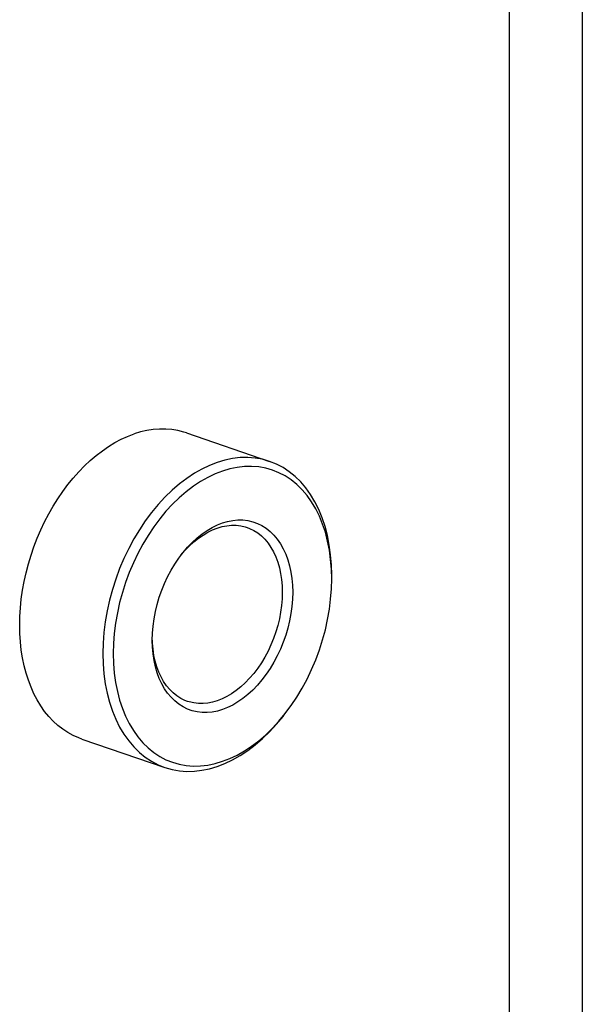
# Model space of a CAD drawing. Header units: inches. Extents: x 0 to 77.3, y 0 to 50.
# Tile 3 of 42: x 11.3 to 13.8, y 34.3 to 38.6. Entities that reach past the tile are written whole.
import ezdxf

# ---------------------------------------------------------------- set-up
doc = ezdxf.new("R2010")
doc.units = ezdxf.units.IN
doc.header["$LTSCALE"] = 4.25
doc.header["$MEASUREMENT"] = 0
doc.layers.get('0').update_dxf_attribs({"linetype": 'CONTINUOUS'})

msp = doc.modelspace()

# ---------------------------------------------------------------- linework, layer by layer
at = {"color": 7, "linetype": 'Continuous'}
for p, q in [((13.4542, 34.2427), (13.4542, 42.2806)), ((13.7692, 42.1783), (13.7692, 34.0334)), ((11.802, 36.8041), (11.8298, 36.8146)), ((11.8576, 36.8231), (11.8298, 36.8146)), ((11.8852, 36.8294), (11.8576, 36.8231)), ((11.9127, 36.8337), (11.8852, 36.8294)), ((11.94, 36.8358), (11.9127, 36.8337)), ((11.9668, 36.8358), (11.94, 36.8358)), ((11.9933, 36.8336), (11.9668, 36.8358)), ((12.0192, 36.8293), (11.9933, 36.8336)), ((12.0446, 36.8229), (12.0192, 36.8293)), ((12.0563, 36.8192), (12.0446, 36.8229)), ((12.0563, 36.8191), (12.4163, 36.696)), ((11.7197, 36.7604), (11.7469, 36.7769)), ((11.7469, 36.7769), (11.7744, 36.7915)), ((11.7744, 36.7915), (11.802, 36.8041)), ((11.6663, 36.7218), (11.6928, 36.742)), ((11.6928, 36.742), (11.7197, 36.7604)), ((11.6151, 36.676), (11.6404, 36.6997)), ((11.6404, 36.6997), (11.6663, 36.7218)), ((12.1898, 36.6915), (12.1567, 36.6787)), ((12.2229, 36.7013), (12.1898, 36.6915)), ((12.256, 36.7082), (12.2229, 36.7013)), ((12.2891, 36.7121), (12.256, 36.7082)), ((12.3218, 36.7128), (12.2891, 36.7121)), ((12.354, 36.7104), (12.3218, 36.7128)), ((12.3856, 36.7048), (12.354, 36.7104)), ((12.4163, 36.696), (12.3856, 36.7048)), ((12.4459, 36.6842), (12.4163, 36.696)), ((12.4743, 36.6693), (12.4459, 36.6842)), ((11.5665, 36.6237), (11.5904, 36.6506)), ((11.5904, 36.6506), (11.6151, 36.676)), ((12.0905, 36.6442), (12.0578, 36.6225)), ((12.1236, 36.6629), (12.0905, 36.6442)), ((12.1567, 36.6787), (12.1236, 36.6629)), ((12.1806, 36.6417), (12.1491, 36.6266)), ((12.2123, 36.6539), (12.1806, 36.6417)), ((12.244, 36.6633), (12.2123, 36.6539)), ((12.2755, 36.6699), (12.244, 36.6633)), ((12.307, 36.6735), (12.2755, 36.6699)), ((12.3383, 36.6742), (12.307, 36.6735)), ((12.3691, 36.6719), (12.3383, 36.6742)), ((12.3992, 36.6666), (12.3691, 36.6719)), ((12.4284, 36.6582), (12.3992, 36.6666)), ((12.4567, 36.6469), (12.4284, 36.6582)), ((12.4838, 36.6327), (12.4567, 36.6469)), ((12.5013, 36.6514), (12.4743, 36.6693)), ((12.5269, 36.6306), (12.5013, 36.6514)), ((11.5212, 36.5655), (11.5434, 36.5953)), ((11.5434, 36.5953), (11.5665, 36.6237)), ((12.0256, 36.5981), (11.994, 36.5709)), ((12.0578, 36.6225), (12.0256, 36.5981)), ((12.1176, 36.6087), (12.0863, 36.5881)), ((12.1491, 36.6266), (12.1176, 36.6087)), ((12.5097, 36.6156), (12.4838, 36.6327)), ((12.5341, 36.5958), (12.5097, 36.6156)), ((12.5509, 36.6071), (12.5269, 36.6306)), ((12.557, 36.5733), (12.5341, 36.5958)), ((12.5732, 36.5808), (12.5509, 36.6071)), ((11.5, 36.5345), (11.5212, 36.5655)), ((11.994, 36.5709), (11.9634, 36.5412)), ((12.0556, 36.5647), (12.0254, 36.5388)), ((12.0863, 36.5881), (12.0556, 36.5647)), ((12.5783, 36.5483), (12.557, 36.5733)), ((12.5937, 36.552), (12.5732, 36.5808)), ((11.4798, 36.5022), (11.5, 36.5345)), ((11.9634, 36.5412), (11.9337, 36.5091)), ((11.9962, 36.5104), (11.9679, 36.4798)), ((12.0254, 36.5388), (11.9962, 36.5104)), ((12.5979, 36.5208), (12.5783, 36.5483)), ((12.6124, 36.5208), (12.5937, 36.552)), ((12.6156, 36.4909), (12.5979, 36.5208)), ((12.629, 36.4872), (12.6124, 36.5208)), ((11.4428, 36.4346), (11.4607, 36.4689)), ((11.4607, 36.4689), (11.4798, 36.5022)), ((11.9053, 36.4747), (11.8783, 36.4383)), ((11.9337, 36.5091), (11.9053, 36.4747)), ((11.9679, 36.4798), (11.9408, 36.447)), ((12.6315, 36.4589), (12.6156, 36.4909)), ((12.6436, 36.4516), (12.629, 36.4872)), ((11.4261, 36.3994), (11.4428, 36.4346)), ((11.8783, 36.4383), (11.8527, 36.4001)), ((11.9408, 36.447), (11.9149, 36.4122)), ((12.1901, 36.421), (12.2123, 36.4296)), ((12.2123, 36.4296), (12.2345, 36.4362)), ((12.2345, 36.4362), (12.2566, 36.4405)), ((12.2566, 36.4405), (12.2788, 36.4426)), ((12.2788, 36.4426), (12.3007, 36.4424)), ((12.3007, 36.4424), (12.3223, 36.4399)), ((12.3223, 36.4399), (12.3433, 36.435)), ((12.3433, 36.435), (12.3635, 36.4278)), ((12.3635, 36.4278), (12.383, 36.4183)), ((12.6455, 36.4249), (12.6315, 36.4589)), ((12.6561, 36.414), (12.6436, 36.4516)), ((12.6574, 36.389), (12.6455, 36.4249)), ((11.4107, 36.3634), (11.4261, 36.3994)), ((11.8527, 36.4001), (11.8287, 36.3601)), ((11.9149, 36.4122), (11.8905, 36.3757)), ((12.1239, 36.3819), (12.1458, 36.3971)), ((12.1283, 36.3773), (12.1488, 36.3894)), ((12.1458, 36.3971), (12.168, 36.4102)), ((12.1488, 36.3894), (12.1693, 36.3994)), ((12.168, 36.4102), (12.1901, 36.421)), ((12.1693, 36.3994), (12.1898, 36.4074)), ((12.1898, 36.4074), (12.2103, 36.4135)), ((12.2103, 36.4135), (12.2308, 36.4175)), ((12.2308, 36.4175), (12.2514, 36.4194)), ((12.2514, 36.4194), (12.2717, 36.4193)), ((12.2717, 36.4193), (12.2916, 36.4169)), ((12.2916, 36.4169), (12.3111, 36.4124)), ((12.3111, 36.4124), (12.3185, 36.41)), ((12.3185, 36.41), (12.3299, 36.4057)), ((12.3299, 36.4057), (12.3478, 36.3969)), ((12.3478, 36.3969), (12.3648, 36.3861)), ((12.3648, 36.3861), (12.3808, 36.3733)), ((12.383, 36.4183), (12.4013, 36.4066)), ((12.4013, 36.4066), (12.4186, 36.3928)), ((12.4186, 36.3928), (12.4347, 36.377)), ((12.6663, 36.3746), (12.6561, 36.414)), ((12.6672, 36.3514), (12.6574, 36.389)), ((11.3966, 36.3268), (11.4107, 36.3634)), ((11.8287, 36.3601), (11.8064, 36.3186)), ((11.8905, 36.3757), (11.8676, 36.3376)), ((12.0611, 36.3243), (12.0813, 36.3454)), ((12.0685, 36.3294), (12.088, 36.3473)), ((12.0813, 36.3454), (12.1023, 36.3646)), ((12.088, 36.3473), (12.1079, 36.3633)), ((12.1023, 36.3646), (12.1239, 36.3819)), ((12.1079, 36.3633), (12.1283, 36.3773)), ((12.3808, 36.3733), (12.3957, 36.3587)), ((12.3957, 36.3587), (12.4094, 36.3422)), ((12.4094, 36.3422), (12.422, 36.324)), ((12.4347, 36.377), (12.4495, 36.3592)), ((12.4495, 36.3592), (12.463, 36.3396)), ((12.463, 36.3396), (12.4752, 36.3181)), ((12.6744, 36.3336), (12.6663, 36.3746)), ((12.6748, 36.3123), (12.6672, 36.3514)), ((11.3839, 36.2897), (11.3966, 36.3268)), ((11.8064, 36.3186), (11.7859, 36.2757)), ((11.8463, 36.2979), (11.8267, 36.257)), ((11.8676, 36.3376), (11.8463, 36.2979)), ((12.0323, 36.2894), (12.0498, 36.3099)), ((12.0358, 36.2941), (12.0417, 36.3016)), ((12.0417, 36.3016), (12.0611, 36.3243)), ((12.0498, 36.3099), (12.0685, 36.3294)), ((12.422, 36.324), (12.4332, 36.3042)), ((12.4332, 36.3042), (12.4431, 36.2828)), ((12.4752, 36.3181), (12.4858, 36.295)), ((12.6801, 36.2912), (12.6744, 36.3336)), ((12.6803, 36.2718), (12.6748, 36.3123)), ((11.3725, 36.2521), (11.3839, 36.2897)), ((11.7859, 36.2757), (11.7672, 36.2318)), ((11.8267, 36.257), (11.809, 36.2151)), ((12.006, 36.2517), (12.0233, 36.2773)), ((12.0233, 36.2773), (12.0358, 36.2941)), ((12.4431, 36.2828), (12.4515, 36.26)), ((12.4515, 36.26), (12.4585, 36.236)), ((12.4858, 36.295), (12.4949, 36.2704)), ((12.4949, 36.2704), (12.5025, 36.2444)), ((12.6836, 36.2476), (12.6801, 36.2912)), ((12.6837, 36.2302), (12.6803, 36.2718)), ((11.3542, 36.1762), (11.3626, 36.2143)), ((11.3626, 36.2143), (11.3725, 36.2521)), ((11.7672, 36.2318), (11.7506, 36.1868)), ((11.809, 36.2151), (11.7931, 36.1722)), ((11.9751, 36.197), (11.9899, 36.2249)), ((11.9899, 36.2249), (12.006, 36.2517)), ((12.4585, 36.236), (12.464, 36.2108)), ((12.5025, 36.2444), (12.5084, 36.2172)), ((12.5084, 36.2172), (12.5126, 36.189)), ((12.6848, 36.203), (12.6836, 36.2476)), ((12.6848, 36.1876), (12.6837, 36.2302)), ((11.3473, 36.1381), (11.3542, 36.1762)), ((11.7506, 36.1868), (11.736, 36.1412)), ((11.7931, 36.1722), (11.7791, 36.1286)), ((11.9616, 36.1681), (11.9751, 36.197)), ((12.464, 36.2108), (12.4679, 36.1846)), ((12.4679, 36.1846), (12.4702, 36.1576)), ((12.5126, 36.189), (12.5152, 36.1598)), ((12.6837, 36.1442), (12.6848, 36.1876)), ((11.3418, 36.1001), (11.3473, 36.1381)), ((11.736, 36.1412), (11.7236, 36.0951)), ((11.7791, 36.1286), (11.7672, 36.0846)), ((11.9388, 36.108), (11.9495, 36.1384)), ((11.9495, 36.1384), (11.9616, 36.1681)), ((12.4702, 36.1576), (12.471, 36.1299)), ((12.471, 36.1299), (12.4702, 36.1016)), ((12.5152, 36.1598), (12.516, 36.1299)), ((12.516, 36.1299), (12.5152, 36.0994)), ((12.6803, 36.1004), (12.6837, 36.1442)), ((11.338, 36.0622), (11.3418, 36.1001)), ((11.7236, 36.0951), (11.7133, 36.0486)), ((11.7672, 36.0846), (11.7574, 36.0403)), ((11.9297, 36.0771), (11.9388, 36.108)), ((12.4702, 36.1016), (12.4679, 36.073)), ((12.5152, 36.0994), (12.5126, 36.0684)), ((12.6748, 36.0561), (12.6803, 36.1004)), ((11.3356, 36.0247), (11.338, 36.0622)), ((11.7133, 36.0486), (11.7052, 36.0021)), ((11.9162, 36.0147), (11.9221, 36.046)), ((11.9221, 36.046), (11.9297, 36.0771)), ((12.464, 36.0441), (12.4585, 36.0152)), ((12.4679, 36.073), (12.464, 36.0441)), ((12.5126, 36.0684), (12.5084, 36.0373)), ((12.6672, 36.0117), (12.6748, 36.0561)), ((11.3348, 35.9875), (11.3356, 36.0247)), ((11.7052, 36.0021), (11.6995, 35.9558)), ((11.7574, 36.0403), (11.7498, 35.9959)), ((11.912, 35.9836), (11.9162, 36.0147)), ((12.4585, 36.0152), (12.4515, 35.9864)), ((12.5025, 36.006), (12.4949, 35.9749)), ((12.5084, 36.0373), (12.5025, 36.006)), ((12.6574, 35.9674), (12.6672, 36.0117)), ((11.3356, 35.9509), (11.3348, 35.9875)), ((11.7498, 35.9959), (11.7442, 35.9516)), ((11.9094, 35.9526), (11.912, 35.9836)), ((12.443, 35.9578), (12.4332, 35.9296)), ((12.4515, 35.9864), (12.443, 35.9578)), ((12.4949, 35.9749), (12.4858, 35.944)), ((12.6455, 35.9234), (12.6574, 35.9674)), ((11.338, 35.9149), (11.3356, 35.9509)), ((11.3418, 35.8797), (11.338, 35.9149)), ((11.6995, 35.9558), (11.696, 35.9098)), ((11.7442, 35.9516), (11.7409, 35.9078)), ((11.9086, 35.9221), (11.9094, 35.9526)), ((11.9094, 35.8922), (11.9086, 35.9221)), ((11.9094, 35.9098), (11.909, 35.9221)), ((12.4332, 35.9296), (12.4219, 35.9021)), ((12.4751, 35.9136), (12.463, 35.8839)), ((12.4858, 35.944), (12.4751, 35.9136)), ((12.6315, 35.8798), (12.6455, 35.9234)), ((11.3473, 35.8454), (11.3418, 35.8797)), ((11.696, 35.9098), (11.6948, 35.8644)), ((11.7409, 35.9078), (11.7398, 35.8644)), ((11.9117, 35.8828), (11.9094, 35.9098)), ((11.912, 35.863), (11.9094, 35.8922)), ((11.9156, 35.8566), (11.9117, 35.8828)), ((12.4094, 35.8754), (12.3957, 35.8495)), ((12.4219, 35.9021), (12.4094, 35.8754)), ((12.463, 35.8839), (12.4495, 35.855)), ((12.6156, 35.8369), (12.6315, 35.8798)), ((11.3542, 35.812), (11.3473, 35.8454)), ((11.6948, 35.8644), (11.696, 35.8198)), ((11.7398, 35.8644), (11.7409, 35.8218)), ((11.9162, 35.8348), (11.912, 35.863)), ((11.9211, 35.8314), (11.9156, 35.8566)), ((11.9221, 35.8076), (11.9162, 35.8348)), ((11.9281, 35.8074), (11.9211, 35.8314)), ((12.3957, 35.8495), (12.3808, 35.8247)), ((12.4495, 35.855), (12.4347, 35.8271)), ((12.5979, 35.795), (12.6156, 35.8369)), ((11.3626, 35.7798), (11.3542, 35.812)), ((11.696, 35.8198), (11.6995, 35.7762)), ((11.7409, 35.8218), (11.7442, 35.7802)), ((11.9296, 35.7816), (11.9221, 35.8076)), ((11.9365, 35.7846), (11.9281, 35.8074)), ((12.3648, 35.801), (12.3478, 35.7785)), ((12.3808, 35.8247), (12.3648, 35.801)), ((12.4186, 35.8003), (12.4013, 35.7747)), ((12.4347, 35.8271), (12.4186, 35.8003)), ((12.5783, 35.7541), (12.5979, 35.795)), ((11.3725, 35.7487), (11.3626, 35.7798)), ((11.3839, 35.7189), (11.3725, 35.7487)), ((11.6995, 35.7762), (11.7052, 35.7338)), ((11.7442, 35.7802), (11.7498, 35.7397)), ((11.9388, 35.757), (11.9296, 35.7816)), ((11.9464, 35.7632), (11.9365, 35.7846)), ((11.9494, 35.7339), (11.9388, 35.757)), ((11.9576, 35.7434), (11.9464, 35.7632)), ((11.9702, 35.7252), (11.9576, 35.7434)), ((12.3298, 35.7575), (12.3111, 35.738)), ((12.3478, 35.7785), (12.3298, 35.7575)), ((12.3829, 35.7504), (12.3635, 35.7277)), ((12.4013, 35.7747), (12.3829, 35.7504)), ((12.557, 35.7144), (12.5783, 35.7541)), ((11.3966, 35.6905), (11.3839, 35.7189)), ((11.7052, 35.7338), (11.7133, 35.6928)), ((11.7498, 35.7397), (11.7574, 35.7006)), ((11.7574, 35.7006), (11.7672, 35.663)), ((11.9616, 35.7124), (11.9494, 35.7339)), ((11.9751, 35.6928), (11.9616, 35.7124)), ((11.9839, 35.7087), (11.9702, 35.7252)), ((11.9988, 35.6941), (11.9839, 35.7087)), ((12.2717, 35.7041), (12.2513, 35.6901)), ((12.2916, 35.7201), (12.2717, 35.7041)), ((12.3111, 35.738), (12.2916, 35.7201)), ((12.3432, 35.7066), (12.3222, 35.6874)), ((12.3635, 35.7277), (12.3432, 35.7066)), ((12.5341, 35.6763), (12.557, 35.7144)), ((11.4107, 35.6635), (11.3966, 35.6905)), ((11.4261, 35.6381), (11.4107, 35.6635)), ((11.7133, 35.6928), (11.7235, 35.6534)), ((11.7672, 35.663), (11.7791, 35.6271)), ((11.9899, 35.675), (11.9751, 35.6928)), ((12.006, 35.6592), (11.9899, 35.675)), ((12.0148, 35.6813), (11.9988, 35.6941)), ((12.0233, 35.6454), (12.006, 35.6592)), ((12.0318, 35.6705), (12.0148, 35.6813)), ((12.0497, 35.6617), (12.0318, 35.6705)), ((12.0611, 35.6574), (12.0497, 35.6617)), ((12.1898, 35.66), (12.1693, 35.6539)), ((12.2103, 35.6679), (12.1898, 35.66)), ((12.2308, 35.678), (12.2103, 35.6679)), ((12.2513, 35.6901), (12.2308, 35.678)), ((12.3007, 35.6701), (12.2787, 35.6549)), ((12.3222, 35.6874), (12.3007, 35.6701)), ((12.5096, 35.6398), (12.5341, 35.6763)), ((11.4428, 35.6143), (11.4261, 35.6381)), ((11.7235, 35.6534), (11.736, 35.6158)), ((11.736, 35.6158), (11.7506, 35.5802)), ((11.7791, 35.6271), (11.7931, 35.5931)), ((12.0416, 35.6337), (12.0233, 35.6454)), ((12.061, 35.6242), (12.0416, 35.6337)), ((12.0813, 35.617), (12.061, 35.6242)), ((12.0685, 35.655), (12.0611, 35.6574)), ((12.088, 35.6505), (12.0685, 35.655)), ((12.1023, 35.6121), (12.0813, 35.617)), ((12.1079, 35.6481), (12.088, 35.6505)), ((12.1282, 35.648), (12.1079, 35.6481)), ((12.1488, 35.6499), (12.1282, 35.648)), ((12.1693, 35.6539), (12.1488, 35.6499)), ((12.1901, 35.6158), (12.168, 35.6115)), ((12.2123, 35.6224), (12.1901, 35.6158)), ((12.2345, 35.631), (12.2123, 35.6224)), ((12.2566, 35.6418), (12.2345, 35.631)), ((12.2787, 35.6549), (12.2566, 35.6418)), ((12.4869, 35.6089), (12.5096, 35.6398)), ((11.4607, 35.5923), (11.4428, 35.6143)), ((11.4798, 35.572), (11.4607, 35.5923)), ((11.7506, 35.5802), (11.7672, 35.5466)), ((11.7931, 35.5931), (11.8089, 35.5611)), ((12.1239, 35.6096), (12.1023, 35.6121)), ((12.1458, 35.6094), (12.1239, 35.6096)), ((12.168, 35.6115), (12.1458, 35.6094)), ((12.4459, 35.5583), (12.4743, 35.5927)), ((12.4567, 35.5722), (12.4838, 35.605)), ((12.4743, 35.5927), (12.4774, 35.5967)), ((12.4838, 35.605), (12.4869, 35.6089)), ((11.5, 35.5535), (11.4798, 35.572)), ((11.5212, 35.537), (11.5, 35.5535)), ((11.5434, 35.5224), (11.5212, 35.537)), ((11.7672, 35.5466), (11.7859, 35.5154)), ((11.8089, 35.5611), (11.8267, 35.5312)), ((11.8267, 35.5312), (11.8463, 35.5037)), ((12.3992, 35.5132), (12.4284, 35.5416)), ((12.4162, 35.5262), (12.4459, 35.5583)), ((12.4284, 35.5416), (12.4567, 35.5722)), ((11.5665, 35.5098), (11.5434, 35.5224)), ((11.5904, 35.4992), (11.5665, 35.5098)), ((11.6033, 35.4945), (11.5904, 35.4992)), ((11.6033, 35.4945), (11.9633, 35.3714)), ((11.7859, 35.5154), (11.8064, 35.4866)), ((11.8463, 35.5037), (11.8676, 35.4787)), ((12.354, 35.4693), (12.3856, 35.4965)), ((12.369, 35.4873), (12.3992, 35.5132)), ((12.3856, 35.4965), (12.4162, 35.5262)), ((11.8064, 35.4866), (11.8287, 35.4603)), ((11.8287, 35.4603), (11.8527, 35.4368)), ((11.8676, 35.4787), (11.8905, 35.4562)), ((11.8905, 35.4562), (11.9149, 35.4364)), ((12.2891, 35.4232), (12.3218, 35.4449)), ((12.307, 35.4433), (12.3383, 35.4639)), ((12.3218, 35.4449), (12.354, 35.4693)), ((12.3383, 35.4639), (12.369, 35.4873)), ((11.8527, 35.4368), (11.8783, 35.416)), ((11.8783, 35.416), (11.9053, 35.3981)), ((11.9149, 35.4364), (11.9408, 35.4193)), ((11.9408, 35.4193), (11.9679, 35.4051)), ((11.9679, 35.4051), (11.9961, 35.3938)), ((12.2123, 35.3981), (12.244, 35.4103)), ((12.2229, 35.3887), (12.256, 35.4045)), ((12.244, 35.4103), (12.2755, 35.4254)), ((12.256, 35.4045), (12.2891, 35.4232)), ((12.2755, 35.4254), (12.307, 35.4433)), ((11.9053, 35.3981), (11.9337, 35.3832)), ((11.9337, 35.3832), (11.9633, 35.3714)), ((11.9633, 35.3714), (11.994, 35.3626)), ((11.994, 35.3626), (12.0256, 35.357)), ((11.9961, 35.3938), (12.0254, 35.3854)), ((12.0254, 35.3854), (12.0555, 35.3801)), ((12.0555, 35.3801), (12.0863, 35.3778)), ((12.0863, 35.3778), (12.1175, 35.3785)), ((12.1175, 35.3785), (12.1491, 35.3821)), ((12.1236, 35.3592), (12.1567, 35.3661)), ((12.1491, 35.3821), (12.1806, 35.3887)), ((12.1567, 35.3661), (12.1898, 35.3759)), ((12.1806, 35.3887), (12.2123, 35.3981)), ((12.1898, 35.3759), (12.2229, 35.3887)), ((12.0256, 35.357), (12.0578, 35.3546)), ((12.0578, 35.3546), (12.0905, 35.3553)), ((12.0905, 35.3553), (12.1236, 35.3592))]:
    msp.add_line(p, q, dxfattribs=at)

doc.saveas('drawing.dxf')
